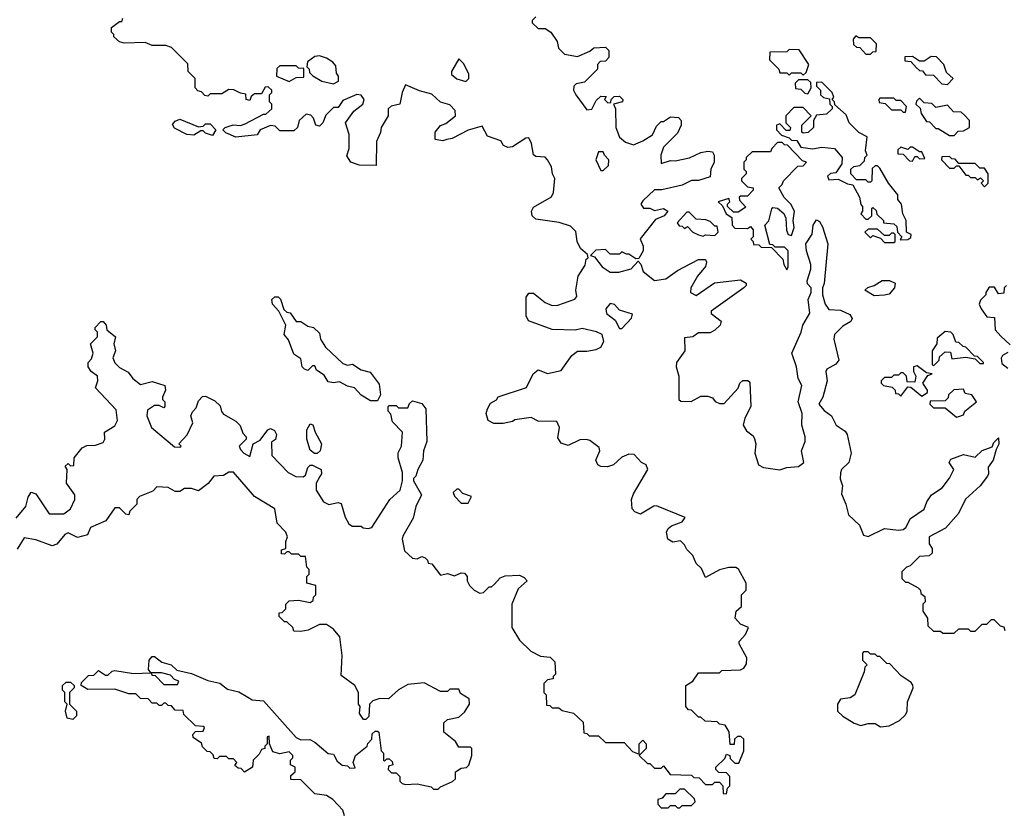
# Model space of a CAD drawing. Extents: x 2737310 to 2869991, y 870230 to 1012730.
# Tile 133 of 256: x 2850316 to 2854550, y 897859 to 901258. Entities that reach past the tile are written whole.
import ezdxf

# ---------------------------------------------------------------- set-up
doc = ezdxf.new("R2010")
doc.units = 0

msp = doc.modelspace()

# ---------------------------------------------------------------- linework, layer by layer
at = {"layer": '0CON02XD'}
for points in [[(2853365, 898902.5), (2853325, 898892.5), (2853265, 898860), (2853248.3, 898898.3), (2853225, 898920), (2853210, 898955), (2853185, 898980), (2853175, 899000), (2853157, 899017), (2853125, 899012.5), (2853103.3, 899025), (2853097.5, 899055), (2853105, 899070), (2853118.3, 899081.7), (2853165, 899100), (2853178.3, 899118.3), (2853055, 899167.5), (2853043, 899167), (2852985, 899132.5), (2852961.7, 899141.7), (2852950, 899155), (2852947.5, 899195), (2852955, 899220), (2853017.5, 899325), (2853010, 899345), (2852990, 899355), (2852958.3, 899388.3), (2852935, 899390), (2852905, 899377.5), (2852870, 899345), (2852843.6, 899336.4), (2852815, 899336.7), (2852802.5, 899345), (2852793.3, 899365), (2852810, 899405), (2852808.3, 899418.3), (2852768.3, 899448.3), (2852753, 899453), (2852725, 899452.5), (2852675, 899427.5), (2852645, 899437.5), (2852630.7, 899460.7), (2852637.5, 899505), (2852625, 899530), (2852545, 899532.5), (2852515, 899547.5), (2852445, 899537.5), (2852435, 899530), (2852395, 899522.5), (2852355, 899522.5), (2852330, 899535), (2852322.5, 899565), (2852327.5, 899585), (2852340.7, 899609.3), (2852366.4, 899623.6), (2852373.3, 899636.7), (2852495, 899677.5), (2852523.3, 899735), (2852545, 899752.5), (2852585, 899736.7), (2852645, 899750), (2852690, 899815), (2852715, 899832.5), (2852755, 899832.5), (2852795, 899840), (2852815, 899850), (2852827.5, 899875), (2852820, 899905), (2852796.4, 899916.4), (2852735, 899930), (2852705, 899923.8), (2852605, 899926.2), (2852503.9, 899963.9), (2852493.3, 899985), (2852493.3, 900065), (2852505, 900082.5), (2852525, 900082.5), (2852575, 900042.5), (2852605, 900030), (2852629.3, 900030.7), (2852703, 900057), (2852711.7, 900068.3), (2852707.5, 900095), (2852717.5, 900155), (2852747, 900203), (2852751.7, 900228.3), (2852760, 900235), (2852758.3, 900248.3), (2852727.5, 900275), (2852713.3, 900305), (2852707, 900347), (2852685, 900370), (2852635.9, 900385.9), (2852535, 900401.2), (2852520, 900415), (2852516.7, 900435), (2852525, 900452.5), (2852603.3, 900496.7), (2852611.2, 900515), (2852617.5, 900575), (2852607.5, 900595), (2852603.3, 900625), (2852586.1, 900656.1), (2852575, 900667.5), (2852535, 900670), (2852525, 900677.5), (2852516.4, 900726.4), (2852505, 900750), (2852491.7, 900748.3), (2852435, 900711.2), (2852415, 900708.8), (2852397, 900717), (2852385, 900737.5), (2852327, 900757), (2852305, 900800), (2852245, 900782.5), (2852175, 900747.5), (2852153, 900743), (2852135, 900737.5), (2852103, 900743), (2852102.5, 900775), (2852125, 900802.5), (2852148.3, 900811.7), (2852190, 900845), (2852188.3, 900868.3), (2852165, 900892.5), (2852125, 900903.3), (2852087.7, 900937.7), (2852035, 900952), (2851975, 900977.5), (2851960, 900945), (2851950, 900895), (2851913, 900887), (2851900, 900875), (2851900, 900845), (2851870, 900795), (2851867, 900773), (2851850, 900735), (2851848.3, 900631.7), (2851775, 900632.5), (2851740, 900645), (2851723, 900673), (2851732.5, 900705), (2851732.5, 900765), (2851717.5, 900815), (2851752.5, 900865), (2851791.2, 900895), (2851796.7, 900915), (2851785, 900933.3), (2851765, 900936.7), (2851705, 900910), (2851685, 900880), (2851665, 900880), (2851631.7, 900848.3), (2851620, 900815), (2851605, 900800), (2851590, 900805), (2851580, 900835), (2851568.3, 900848.3), (2851548.3, 900851.7), (2851517.5, 900825), (2851510, 900795), (2851495, 900780), (2851435, 900780), (2851415, 900800), (2851395, 900802.5), (2851350, 900785), (2851337, 900763), (2851245, 900752.5), (2851201.7, 900771.7), (2851190, 900785), (2851200, 900795), (2851233.6, 900806.4), (2851265, 900802.5), (2851285, 900810), (2851365, 900852.5), (2851375, 900852.5), (2851400, 900875), (2851400, 900895), (2851390, 900905), (2851390, 900935), (2851400, 900945), (2851400, 900955), (2851385, 900970), (2851371.7, 900968.3), (2851355, 900940), (2851325, 900940), (2851311.7, 900928.3), (2851305, 900910), (2851290, 900915), (2851288.3, 900938.3), (2851265, 900942.5), (2851237, 900957), (2851215, 900957.5), (2851185, 900940), (2851135, 900940), (2851125, 900930), (2851111.7, 900931.7), (2851098.3, 900948.3), (2851081.7, 900951.7), (2851070, 900965), (2851070, 901005), (2851040, 901035), (2851038.3, 901068.3), (2850968.3, 901138.3), (2850945, 901147.5), (2850885, 901146.7), (2850855, 901160), (2850765, 901157.5), (2850745, 901162.5), (2850720, 901185), (2850720, 901195), (2850710, 901205), (2850710, 901225), (2850745, 901250), (2850755, 901250), (2850760, 901265)], [(2852535, 901270), (2852520, 901255), (2852520, 901245), (2852545, 901220), (2852575, 901220), (2852600, 901205), (2852627.5, 901165), (2852632.5, 901135), (2852659.3, 901109.3), (2852715, 901100), (2852767, 901123), (2852785, 901137.5), (2852835, 901140), (2852850, 901125), (2852850, 901095), (2852835, 901080)], [(2853975, 901110), (2853985, 901120), (2853998.3, 901121.7), (2854000, 901155), (2853975, 901180), (2853925, 901180), (2853911.7, 901188.3), (2853900, 901175), (2853901.7, 901151.7), (2853915, 901140), (2853928.3, 901138.3), (2853955, 901110), (2853975, 901110)], [(2853685, 901020), (2853698.3, 901031.7), (2853710, 901065), (2853668.3, 901128.3), (2853625, 901130), (2853615, 901120), (2853541.7, 901118.3), (2853540, 901085), (2853580, 901045), (2853585, 901030), (2853615, 901030), (2853625, 901020), (2853635, 901030), (2853675, 901030), (2853685, 901020)], [(2851665, 900982.5), (2851686.7, 900993.3), (2851687.5, 901015), (2851678.3, 901028.3), (2851675, 901060), (2851662.5, 901075), (2851635, 901093.3), (2851605, 901103.3), (2851585, 901100), (2851553.6, 901076.4), (2851550, 901055), (2851560, 901045), (2851561.7, 901031.7), (2851577, 901017), (2851615, 900993.3), (2851665, 900982.5)], [(2852235, 900992.5), (2852247.5, 901005), (2852246.7, 901025), (2852225, 901070), (2852205, 901090), (2852172.5, 901035), (2852173, 901023), (2852195, 901003.3), (2852235, 900992.5)], [(2852835, 901080), (2852811.7, 901078.3), (2852800, 901065), (2852800, 901045), (2852745, 900990), (2852708.3, 900981.7), (2852698.3, 900971.7), (2852697.5, 900955), (2852707.5, 900935), (2852755, 900870), (2852776.4, 900873.6), (2852795, 900910), (2852815, 900930), (2852838.3, 900928.3), (2852830, 900915), (2852845, 900900), (2852858.3, 900901.7), (2852860, 900915), (2852871.7, 900928.3), (2852895, 900930), (2852910, 900915), (2852907.5, 900905), (2852870, 900895), (2852877.5, 900875), (2852880, 900795), (2852895, 900752.5), (2852921.7, 900731.7), (2852955, 900720), (2852995, 900736.7), (2853036.4, 900763.6), (2853055, 900800), (2853075, 900820), (2853085, 900820), (2853115, 900840), (2853148.3, 900838.3), (2853160, 900825), (2853160, 900805), (2853145, 900770), (2853085, 900710), (2853073.3, 900675), (2853075, 900640), (2853115, 900653.3), (2853135, 900651.2), (2853196.1, 900663.9), (2853245, 900687.5), (2853275, 900692.5), (2853295, 900690), (2853302.5, 900675), (2853302.5, 900645), (2853287.5, 900615), (2853285, 900582.5), (2853235, 900566.7), (2853205, 900566.7), (2853165, 900546.7), (2853077, 900527), (2853045, 900526.7), (2852995, 900480), (2852987.5, 900465), (2852998.3, 900448.3), (2853025, 900447.5), (2853045, 900437.5), (2853085, 900446.7), (2853102.5, 900435), (2853087.5, 900415), (2853050.7, 900399.3), (2852983.9, 900316.1), (2852997.5, 900285), (2852997.5, 900265), (2852978.3, 900231.7), (2852965, 900230), (2852935, 900250), (2852925, 900250), (2852905, 900260), (2852895, 900250), (2852855, 900250), (2852835, 900270), (2852793, 900267), (2852770, 900245), (2852788.3, 900238.3), (2852820, 900195), (2852855, 900172.5), (2852893, 900173), (2852945, 900187.5), (2852975, 900220), (2852986.7, 900206.7), (2852997.5, 900175), (2853045, 900136.7), (2853095, 900143.3), (2853145, 900180), (2853235, 900226.7), (2853265, 900227.5), (2853270, 900215), (2853265, 900197.5), (2853230, 900155), (2853202.5, 900105), (2853200, 900085), (2853225, 900072.5), (2853303.9, 900126.1), (2853415, 900140), (2853440, 900125), (2853440, 900115), (2853430, 900105), (2853290, 900005), (2853290, 899995), (2853331.7, 899961.7), (2853327.5, 899945), (2853305, 899923.3), (2853285, 899911.2), (2853235, 899912.5), (2853210, 899895), (2853175, 899890), (2853176.7, 899835), (2853140, 899785), (2853138.8, 899765), (2853150, 899725), (2853150, 899625), (2853158.3, 899618.3), (2853203, 899617), (2853245, 899640), (2853275, 899640), (2853295, 899632.5), (2853307, 899617), (2853325, 899607.5), (2853345, 899607.5), (2853406.2, 899673.8), (2853413.3, 899695), (2853425, 899707.5), (2853447, 899707), (2853455, 899700), (2853460, 899595), (2853433.8, 899545), (2853426.7, 899515), (2853440.7, 899490.7), (2853469.3, 899469.3), (2853476.4, 899456.4), (2853481.2, 899435), (2853477.5, 899395), (2853492.5, 899345), (2853515, 899332.5), (2853585, 899323.3), (2853615, 899333.3), (2853665, 899337.5), (2853687.5, 899355), (2853677.5, 899405), (2853693.3, 899445), (2853693.3, 899465), (2853680, 899515), (2853681.2, 899565), (2853664, 899615), (2853680, 899685), (2853663.8, 899715), (2853656.7, 899765), (2853636.7, 899825), (2853676.2, 899915), (2853683.3, 899945), (2853713, 899997), (2853706.7, 900055), (2853720, 900085), (2853720, 900105), (2853703, 900123), (2853702.5, 900135), (2853717.5, 900185), (2853717.5, 900205), (2853698.8, 900265), (2853696.7, 900295), (2853723.6, 900336.4), (2853727.5, 900375), (2853743, 900397), (2853755, 900390), (2853767.7, 900367.7), (2853791.2, 900295), (2853775.9, 900124.1), (2853767.5, 900105), (2853767.5, 900075), (2853780, 900035), (2853795, 900012.5), (2853845, 900010), (2853885, 899990), (2853896.4, 899973.6), (2853889.3, 899960.7), (2853855, 899940), (2853820, 899905), (2853816.7, 899885), (2853838.8, 899795), (2853825, 899777.5), (2853787.5, 899755), (2853782.5, 899745), (2853788.8, 899705), (2853770, 899635), (2853752.5, 899605), (2853775, 899577.5), (2853807.5, 899555), (2853827.5, 899515), (2853865, 899488.8), (2853873.8, 899475), (2853891.2, 899395), (2853881.2, 899355), (2853850, 899325), (2853845, 899310), (2853844.1, 899284.1), (2853853.6, 899253.6), (2853849.3, 899219.3), (2853868.8, 899175), (2853879.3, 899129.3), (2853927.5, 899085), (2853945, 899042.5), (2853965, 899036.7), (2854035, 899070), (2854095, 899063.3), (2854115, 899066.7), (2854126.7, 899075), (2854146.1, 899113.9), (2854205.8, 899154.2), (2854216.7, 899185), (2854236.7, 899215), (2854282.5, 899245), (2854315, 899287.5), (2854332.5, 899325), (2854313.3, 899355), (2854320.7, 899369.3), (2854375, 899388.8), (2854425, 899377.5), (2854455, 899406.7), (2854498.3, 899421.7), (2854505, 899440), (2854525, 899460), (2854526.4, 899433.6), (2854515, 899410), (2854502.5, 899365), (2854480, 899335), (2854482.5, 899305), (2854477.5, 899295), (2854445.9, 899254.1), (2854382.7, 899197.3), (2854352.5, 899135), (2854297.7, 899072.3), (2854227.5, 899035), (2854227.5, 899005), (2854240, 898985), (2854240, 898965), (2854227, 898953), (2854185, 898950), (2854145, 898910), (2854130, 898905), (2854110, 898885), (2854110, 898855), (2854125, 898840), (2854135, 898840), (2854180, 898815), (2854190, 898805), (2854191.7, 898791.7), (2854208.3, 898778.3), (2854210, 898755), (2854200, 898745), (2854200, 898715), (2854220, 898685), (2854221.7, 898651.7), (2854245, 898630), (2854275, 898630), (2854285, 898620), (2854335, 898620), (2854355, 898640), (2854395, 898640), (2854405, 898630), (2854425, 898630), (2854455, 898660), (2854475, 898660), (2854495, 898680), (2854505, 898680), (2854531.7, 898651.7), (2854548.3, 898648.3), (2854551.7, 898631.7)], [(2854305, 900980), (2854330, 901005), (2854301.7, 901031.7), (2854290, 901065), (2854258.3, 901098.3), (2854235, 901100), (2854205, 901080), (2854185, 901080), (2854155, 901100), (2854121.7, 901098.3), (2854121.7, 901081.7), (2854148.3, 901078.3), (2854171.7, 901051.7), (2854185, 901040), (2854198.3, 901038.3), (2854211.7, 901021.7), (2854245, 901020), (2854281.7, 900981.7), (2854305, 900980)], [(2851475, 900992.5), (2851505, 901010), (2851538.3, 901011.7), (2851538.3, 901048.3), (2851515, 901050), (2851505, 901060), (2851435, 901060), (2851421.7, 901048.3), (2851420, 901015), (2851475, 900992.5)], [(2854101.7, 900311.7), (2854135, 900312.5), (2854148.3, 900321.7), (2854150, 900335), (2854130, 900345), (2854127.5, 900395), (2854113, 900423), (2854107.5, 900465), (2854092.5, 900485), (2854092.5, 900505), (2854052.5, 900555), (2854015, 900620), (2854005, 900630), (2853995, 900630), (2853981.7, 900618.3), (2853980, 900565), (2853975, 900560), (2853965, 900560), (2853955, 900570), (2853915, 900570), (2853890, 900595), (2853890, 900615), (2853903, 900627), (2853928.3, 900631.7), (2853948.3, 900651.7), (2853950, 900665), (2853960, 900675), (2853952.5, 900695), (2853960, 900755), (2853925, 900772.5), (2853883.3, 900815), (2853869.3, 900849.3), (2853821.7, 900891.7), (2853820, 900905), (2853810, 900915), (2853817.5, 900925), (2853810, 900945), (2853765, 900990), (2853741.7, 900988.3), (2853741.7, 900971.7), (2853760, 900955), (2853760, 900935), (2853773, 900923), (2853798.3, 900918.3), (2853800, 900895), (2853810, 900885), (2853810, 900875), (2853785, 900852.5), (2853742.5, 900847.5), (2853730, 900825), (2853730, 900795), (2853707, 900773), (2853685, 900770), (2853680, 900775), (2853680, 900805), (2853720, 900845), (2853685, 900880), (2853645, 900880), (2853610, 900845), (2853610, 900815), (2853630, 900795), (2853628.3, 900781.7), (2853611.7, 900781.7), (2853585, 900810), (2853570, 900805), (2853570, 900785), (2853591.7, 900761.7), (2853625, 900750), (2853635, 900740), (2853658.3, 900738.3), (2853675, 900710), (2853725, 900702.5), (2853765, 900710), (2853820, 900705), (2853852.5, 900665), (2853851.7, 900638.3), (2853825, 900600), (2853803, 900597), (2853790, 900585), (2853795, 900570), (2853835, 900572.5), (2853875, 900552.5), (2853898.3, 900548.3), (2853927.5, 900495), (2853933, 900463), (2853940, 900455), (2853940, 900435), (2853933, 900423), (2853955, 900400), (2853965, 900400), (2853980, 900415), (2853980, 900445), (2853985, 900450), (2853998.3, 900438.3), (2854001.7, 900421.7), (2854030, 900395), (2854030, 900385), (2854075, 900380), (2854088.3, 900368.3), (2854090, 900345), (2854110, 900325), (2854101.7, 900311.7)], [(2853705, 900940), (2853720, 900965), (2853718.3, 900988.3), (2853705, 901000), (2853665, 901000), (2853650, 900985), (2853651.7, 900961.7), (2853675, 900960), (2853691.7, 900941.7), (2853705, 900940)], [(2854125, 900860), (2854130, 900885), (2854105, 900910), (2854085, 900910), (2854075, 900920), (2854015, 900920), (2854010, 900915), (2854011.7, 900901.7), (2854038.3, 900898.3), (2854065, 900870), (2854105, 900870), (2854115, 900860), (2854125, 900860)], [(2854335, 900760), (2854351.7, 900778.3), (2854375, 900780), (2854400, 900795), (2854400, 900825), (2854378.3, 900848.3), (2854365, 900860), (2854331.7, 900861.7), (2854305, 900890), (2854255, 900880), (2854238.3, 900898.3), (2854205, 900900), (2854185, 900920), (2854171.7, 900908.3), (2854170, 900895), (2854188.3, 900878.3), (2854192.5, 900855), (2854215, 900820), (2854228.3, 900818.3), (2854255, 900790), (2854265, 900790), (2854315, 900760), (2854335, 900760)], [(2851145, 900760), (2851115, 900770), (2851105, 900780), (2851095, 900780), (2851065, 900761.2), (2851035, 900763.8), (2850981.7, 900791.7), (2850973, 900807), (2850985, 900822.5), (2851005, 900830), (2851085, 900797.5), (2851105, 900800), (2851115, 900810), (2851135, 900810), (2851160, 900785), (2851145, 900760)], [(2853615, 900182.5), (2853620, 900195), (2853620, 900265), (2853605, 900280), (2853565, 900280), (2853555, 900290), (2853541.7, 900291.7), (2853520, 900375), (2853537, 900393), (2853550, 900445), (2853555, 900450), (2853575, 900447.5), (2853602.5, 900425), (2853610, 900405), (2853613, 900353), (2853620, 900335), (2853635, 900330), (2853646.7, 900365), (2853642.5, 900395), (2853647.5, 900435), (2853632.5, 900465), (2853603.9, 900493.9), (2853580, 900535), (2853595, 900550), (2853600, 900565), (2853661.7, 900628.3), (2853685, 900630), (2853700, 900645), (2853681.7, 900651.7), (2853618.3, 900718.3), (2853605, 900720), (2853595, 900730), (2853575, 900730), (2853550, 900705), (2853545, 900690), (2853465, 900690), (2853440, 900665), (2853440, 900655), (2853430, 900645), (2853430, 900615), (2853440, 900605), (2853440, 900595), (2853420, 900575), (2853420, 900565), (2853445, 900540), (2853470, 900535), (2853470, 900525), (2853445, 900500), (2853415, 900500), (2853410, 900495), (2853411.7, 900481.7), (2853438.3, 900451.7), (2853405, 900430), (2853385, 900430), (2853360, 900455), (2853360, 900465), (2853370, 900475), (2853365, 900490), (2853320, 900475), (2853338.3, 900458.3), (2853353.6, 900423.6), (2853378.3, 900408.3), (2853380, 900375), (2853391.7, 900361.7), (2853445, 900360), (2853458.3, 900368.3), (2853470, 900355), (2853470, 900325), (2853460, 900315), (2853470, 900305), (2853471.7, 900291.7), (2853495, 900290), (2853505, 900280), (2853548.3, 900278.3), (2853598.3, 900228.3), (2853602.5, 900205), (2853615, 900182.5)], [(2854155, 900650), (2854165, 900670), (2854175, 900670), (2854185, 900660), (2854208.3, 900661.7), (2854195, 900690), (2854185, 900690), (2854155, 900710), (2854145, 900710), (2854135, 900700), (2854105, 900710), (2854091.7, 900698.3), (2854091.7, 900681.7), (2854115, 900680), (2854141.7, 900651.7), (2854155, 900650)], [(2852825, 900610), (2852848.3, 900631.7), (2852850, 900655), (2852830, 900675), (2852825, 900690), (2852805, 900690), (2852793.3, 900655), (2852815, 900610), (2852825, 900610)], [(2854465, 900540), (2854480, 900555), (2854480, 900595), (2854465, 900620), (2854445, 900620), (2854425, 900640), (2854355, 900640), (2854338.3, 900658.3), (2854325, 900660), (2854315, 900670), (2854281.7, 900668.3), (2854280, 900655), (2854315, 900620), (2854335, 900620), (2854345, 900630), (2854355, 900630), (2854385, 900590), (2854395, 900590), (2854405, 900580), (2854425, 900580), (2854435, 900570), (2854448.3, 900578.3), (2854460, 900565), (2854450, 900555), (2854465, 900540)], [(2853255, 900327.5), (2853265, 900332.5), (2853305, 900330), (2853320, 900345), (2853315, 900370), (2853305, 900370), (2853285, 900390), (2853267, 900397), (2853225, 900400), (2853195, 900430), (2853185, 900430), (2853142.5, 900385), (2853151.7, 900371.7), (2853165, 900370), (2853175, 900360), (2853188.3, 900368.3), (2853210, 900345), (2853235, 900332.5), (2853255, 900327.5)], [(2854075, 900300), (2854080, 900305), (2854080, 900335), (2854075, 900340), (2854065, 900340), (2854055, 900330), (2854035, 900330), (2854005, 900357.5), (2853965, 900357.5), (2853950, 900345), (2853975, 900320), (2853985, 900330), (2854018.3, 900318.3), (2854035, 900300), (2854075, 900300)], [(2853990.7, 900070.7), (2853950, 900095), (2853963, 900107), (2853990, 900115), (2854025, 900137.5), (2854057, 900137), (2854080, 900125), (2854077.5, 900105), (2854055, 900077.5), (2854035, 900073.3), (2853990.7, 900070.7)], [(2854560, 900115), (2854550, 900105), (2854548.3, 900081.7), (2854525, 900080), (2854508.3, 900108.3), (2854485, 900107.5), (2854470, 900085), (2854470, 900075), (2854448.3, 900051.7), (2854442.5, 900035), (2854450, 900015), (2854475, 899980), (2854508.3, 899978.3), (2854510, 899925), (2854535, 899897.5), (2854575, 899860)], [(2851855, 899620), (2851825, 899620), (2851783.6, 899643.6), (2851756.1, 899676.1), (2851725, 899682.5), (2851691.7, 899701.7), (2851665, 899697.5), (2851641.7, 899701.7), (2851625, 899730), (2851591.7, 899751.7), (2851585, 899770), (2851575, 899770), (2851555, 899750), (2851540, 899755), (2851530, 899765), (2851525, 899800), (2851495, 899820), (2851471.7, 899881.7), (2851452.5, 899905), (2851460, 899945), (2851430, 900005), (2851402.5, 900035), (2851400, 900055), (2851413, 900067), (2851427, 900067), (2851437, 900057), (2851451.7, 900011.7), (2851465, 900000), (2851478.3, 899998.3), (2851505, 899960), (2851525, 899960), (2851555, 899940), (2851580, 899935), (2851605, 899910), (2851610, 899885), (2851630.7, 899850.7), (2851705, 899780), (2851725, 899772.5), (2851747, 899777), (2851785, 899753.3), (2851823, 899743), (2851861.7, 899691.7), (2851867.5, 899645), (2851855, 899620)], [(2852905, 899930), (2852947.5, 899975), (2852951.7, 899991.7), (2852895, 900010), (2852873, 900033), (2852855, 900037.5), (2852836.7, 900015), (2852840, 899995), (2852876.4, 899966.4), (2852895, 899930), (2852905, 899930)], [(2850300, 899115), (2850342.5, 899165), (2850352.5, 899205), (2850365, 899227.5), (2850385, 899220), (2850443, 899133), (2850506.1, 899133.9), (2850534.1, 899155.9), (2850553.3, 899195), (2850552.5, 899215), (2850517.5, 899265), (2850520, 899325), (2850511.7, 899338.3), (2850525, 899350), (2850535, 899340), (2850548.3, 899341.7), (2850550, 899375), (2850585, 899417.5), (2850605, 899427.5), (2850641.7, 899428.3), (2850675, 899440), (2850682.5, 899455), (2850680, 899485), (2850725, 899512.5), (2850736.7, 899535), (2850730.7, 899580.7), (2850642.5, 899675), (2850652.5, 899705), (2850650, 899725), (2850622.5, 899745), (2850610, 899765), (2850610, 899785), (2850625, 899800), (2850632.5, 899825), (2850620, 899865), (2850650, 899895), (2850650, 899915), (2850640, 899925), (2850640, 899935), (2850665, 899960), (2850675, 899960), (2850687.5, 899945), (2850690, 899925), (2850727.5, 899895), (2850720, 899865), (2850727.5, 899835), (2850716.7, 899805), (2850725, 899782.5), (2850745, 899762.5), (2850783, 899743), (2850802.5, 899715), (2850835, 899690), (2850885, 899702.5), (2850940, 899685), (2850942.5, 899665), (2850930, 899635), (2850930, 899625), (2850940, 899615), (2850940, 899595), (2850935, 899590), (2850915, 899600), (2850895, 899600), (2850865, 899580), (2850862.5, 899555), (2850883.3, 899505), (2850981.7, 899421.7), (2851005, 899420), (2851010, 899425), (2851000, 899435), (2851036.1, 899473.9), (2851060, 899525), (2851052.5, 899555), (2851058.3, 899571.7), (2851075, 899590), (2851085, 899620), (2851101.7, 899638.3), (2851115, 899640), (2851155, 899620), (2851178.3, 899598.3), (2851183, 899573), (2851191.7, 899561.7), (2851245, 899532.5), (2851263.6, 899513.6), (2851275, 899480), (2851290, 899465), (2851290, 899455), (2851260, 899425), (2851265, 899410), (2851280, 899395), (2851305, 899380), (2851320, 899435), (2851349.3, 899450.7), (2851382.5, 899495), (2851395, 899500), (2851411.7, 899491.7), (2851420, 899475), (2851416.1, 899453.9), (2851398.3, 899441.7), (2851400, 899385), (2851470.7, 899310.7), (2851503.9, 899293.9), (2851535, 899292.5), (2851545, 899300), (2851555, 899332.5), (2851565, 899342.5), (2851575, 899342.5), (2851612.5, 899325), (2851613.3, 899305), (2851606, 899294), (2851591.2, 899265), (2851591.2, 899235), (2851622.5, 899185), (2851645, 899173.3), (2851685, 899182.5), (2851698.3, 899178.3), (2851715, 899120), (2851730.7, 899090.7), (2851745, 899080), (2851785, 899080), (2851793, 899073), (2851815, 899070), (2851830, 899075), (2851907.5, 899195), (2851952.5, 899235), (2851962.5, 899275), (2851961.7, 899311.7), (2851943.3, 899375), (2851943.6, 899396.4), (2851957.5, 899425), (2851962.5, 899485), (2851919.3, 899529.3), (2851911.7, 899561.7), (2851900, 899575), (2851900, 899595), (2851905, 899600), (2851935, 899600), (2851945, 899590), (2851985, 899590), (2851991.7, 899608.3), (2852005, 899620), (2852045, 899607.5), (2852062.5, 899585), (2852066.7, 899445), (2852052.5, 899405), (2852050, 899365), (2852027.5, 899325), (2852020, 899295), (2852010, 899285), (2852010, 899275), (2852043.3, 899215), (2852020, 899165), (2852007.5, 899115), (2851963, 899037), (2851960, 899025), (2851970, 898975), (2852005, 898942.5), (2852025, 898940), (2852045, 898950), (2852060, 898945), (2852070, 898935), (2852071.7, 898921.7), (2852088.3, 898918.3), (2852125, 898870), (2852155, 898877.5), (2852185, 898867.5), (2852215, 898880), (2852228.3, 898878.3), (2852240, 898865), (2852240, 898845), (2852250, 898825), (2852270, 898805), (2852295, 898792.5), (2852310, 898795), (2852335, 898820), (2852345, 898820), (2852358.3, 898831.7), (2852381.7, 898858.3), (2852403, 898867), (2852465, 898870), (2852485, 898860), (2852497.5, 898845), (2852459.3, 898810.7), (2852432.5, 898745), (2852432.5, 898645), (2852465, 898590), (2852513.6, 898543.6), (2852555, 898522.5), (2852597, 898517), (2852617, 898497), (2852620, 898445), (2852610, 898435), (2852610, 898425), (2852585, 898420), (2852570, 898405), (2852570, 898365), (2852580, 898355), (2852581.7, 898311.7), (2852595, 898310), (2852605, 898300), (2852635, 898300), (2852648.3, 898288.3), (2852697, 898277), (2852738.3, 898238.3), (2852741.7, 898191.7), (2852755, 898190), (2852765, 898180), (2852805, 898180), (2852835, 898150), (2852915, 898150), (2852951.7, 898111.7), (2852980, 898100), (2852980, 898145), (2852995, 898160), (2853010, 898145), (2853010, 898125), (2852980, 898095), (2853015, 898060), (2853025, 898060), (2853045, 898040), (2853075, 898040), (2853085, 898050), (2853113, 898013), (2853205, 898010), (2853215, 898000), (2853238.3, 897998.3), (2853265, 897970), (2853295, 897970), (2853305, 897980), (2853325, 897980), (2853340, 897965), (2853341.7, 897931.7), (2853355, 897930), (2853360, 897955), (2853370, 897965), (2853370, 898005), (2853355, 898020), (2853321.7, 898021.7), (2853310, 898035), (2853310, 898045), (2853348.3, 898081.7), (2853355, 898100), (2853370, 898095), (2853371.7, 898081.7), (2853391.7, 898061.7), (2853408.3, 898061.7), (2853430, 898115), (2853430, 898165), (2853417, 898177), (2853403, 898177), (2853390, 898165), (2853388.3, 898141.7), (2853371.7, 898141.7), (2853367, 898197), (2853350, 898225), (2853325, 898230), (2853315, 898240), (2853263, 898243), (2853245, 898260), (2853235, 898260), (2853205, 898290), (2853191.7, 898291.7), (2853180, 898305), (2853180, 898395), (2853210, 898415), (2853235, 898450), (2853325, 898450), (2853335, 898460), (2853415, 898462.5), (2853429.3, 898470.7), (2853441.7, 898488.3), (2853442.5, 898515), (2853410, 898575), (2853410, 898585), (2853437.5, 898615), (2853450, 898645), (2853415, 898660), (2853393.3, 898685), (2853397.5, 898715), (2853420, 898735), (2853420, 898785), (2853440, 898805), (2853440, 898835), (2853406.4, 898896.4), (2853395, 898902.5), (2853365, 898902.5)], [(2854245, 899770), (2854270, 899795), (2854271.7, 899808.3), (2854295, 899830), (2854318.3, 899828.3), (2854325, 899800), (2854385, 899807.5), (2854425, 899800), (2854445, 899780), (2854460, 899780), (2854460, 899785), (2854435, 899810), (2854421.7, 899811.7), (2854385, 899850), (2854373, 899853), (2854355, 899870), (2854341.7, 899871.7), (2854330, 899905), (2854320, 899915), (2854295, 899917.5), (2854261.7, 899888.3), (2854260, 899865), (2854240, 899835), (2854240, 899775), (2854245, 899770)], [(2854565, 899827.5), (2854542.5, 899815), (2854537, 899803), (2854539.3, 899779.3), (2854565, 899760)], [(2854195, 899640), (2854220, 899655), (2854220, 899665), (2854200, 899695), (2854221.7, 899728.3), (2854240, 899735), (2854215, 899740), (2854175, 899770), (2854160, 899765), (2854160, 899745), (2854170, 899725), (2854165, 899700), (2854131.7, 899701.7), (2854130, 899725), (2854115, 899740), (2854105, 899740), (2854095, 899730), (2854075, 899730), (2854065, 899720), (2854035, 899720), (2854020, 899705), (2854020, 899695), (2854030, 899685), (2854068.3, 899678.3), (2854080, 899665), (2854081.7, 899651.7), (2854095, 899650), (2854105, 899640), (2854135, 899680), (2854148.3, 899678.3), (2854195, 899640)], [(2854345, 899550), (2854355, 899552.5), (2854375, 899560), (2854380, 899575), (2854430, 899615), (2854410, 899645), (2854381.7, 899651.7), (2854375, 899670), (2854333, 899667), (2854310, 899645), (2854308.3, 899631.7), (2854295, 899620), (2854231.7, 899618.3), (2854230, 899605), (2854245, 899590), (2854295, 899590), (2854345, 899550)], [(2851595, 899392.5), (2851583.3, 899393.3), (2851565, 899407.5), (2851551.2, 899455), (2851550, 899495), (2851565, 899520), (2851577, 899517), (2851586.2, 899485), (2851613.3, 899435), (2851607.5, 899405), (2851595, 899392.5)], [(2851297.5, 898345), (2851315, 898333.8), (2851365, 898330), (2851505, 898172.5), (2851525, 898162.5), (2851563, 898163), (2851585, 898152.5), (2851643, 898103), (2851665, 898100), (2851680.7, 898070.7), (2851703, 898053), (2851725, 898050), (2851735, 898040), (2851758.3, 898041.7), (2851750, 898065), (2851760, 898095), (2851810, 898135), (2851813, 898147), (2851830, 898165), (2851831.7, 898188.3), (2851845, 898200), (2851855, 898200), (2851860, 898195), (2851870, 898115), (2851880, 898105), (2851880, 898075), (2851885, 898070), (2851895, 898080), (2851905, 898080), (2851918.3, 898068.3), (2851920, 898055), (2851901.7, 898048.3), (2851900, 898035), (2851915, 898020), (2851935, 898020), (2851950, 898005), (2851950, 897985), (2851960, 897975), (2851975, 897970), (2852025, 897972.5), (2852085, 897960), (2852095, 897950), (2852115, 897950), (2852125, 897960), (2852177, 897983), (2852190, 897995), (2852190, 898025), (2852215, 898040), (2852237, 898043), (2852247, 898053), (2852260, 898095), (2852260, 898125), (2852255, 898130), (2852205, 898130), (2852190, 898155), (2852140, 898195), (2852140, 898235), (2852155, 898250), (2852205, 898260), (2852228.3, 898281.7), (2852250, 898315), (2852248.3, 898338.3), (2852211.7, 898361.7), (2852205, 898380), (2852165, 898380), (2852155, 898370), (2852125, 898370), (2852055, 898407.5), (2851985, 898400), (2851945, 898377.5), (2851901.7, 898338.3), (2851865, 898340), (2851835, 898330), (2851820, 898315), (2851817, 898263), (2851805, 898250), (2851795, 898250), (2851777.5, 898275), (2851780, 898305), (2851772.5, 898315), (2851772.5, 898365), (2851757.5, 898395), (2851698.3, 898438.3), (2851702.5, 898525), (2851692.5, 898605), (2851665, 898637.5), (2851635, 898657.5), (2851605, 898657.5), (2851556.4, 898633.6), (2851525, 898627.5), (2851495, 898630), (2851490, 898645), (2851465, 898670), (2851455, 898670), (2851431.7, 898691.7), (2851431.7, 898708.3), (2851445, 898710), (2851460, 898725), (2851460, 898745), (2851475, 898760), (2851515, 898762.5), (2851565, 898752.5), (2851578.3, 898761.7), (2851580, 898775), (2851590, 898785), (2851590, 898825), (2851550, 898835), (2851550, 898865), (2851560, 898875), (2851560, 898895), (2851550, 898905), (2851545, 898950), (2851525, 898950), (2851515, 898960), (2851485, 898960), (2851475, 898970), (2851465, 898970), (2851455, 898960), (2851441.7, 898961.7), (2851441.7, 898978.3), (2851460, 898985), (2851460, 899015), (2851467.5, 899035), (2851460, 899055), (2851423, 899093), (2851412.5, 899155), (2851325, 899208.8), (2851235, 899312.5), (2851215, 899312.5), (2851191.7, 899298.3), (2851150, 899295), (2851126.4, 899263.6), (2851085, 899232.5), (2851055, 899242.5), (2851025, 899242.5), (2851005, 899230), (2850985, 899230), (2850955, 899246.7), (2850905, 899250), (2850888.3, 899231.7), (2850831.7, 899208.3), (2850820, 899195), (2850820, 899175), (2850790, 899145), (2850785, 899130), (2850771.7, 899131.7), (2850745, 899160), (2850725, 899160), (2850686.2, 899103.8), (2850620, 899075), (2850607, 899043), (2850565, 899032.5), (2850525, 899052.5), (2850510, 899045), (2850476.1, 899003.9), (2850455, 898996.7), (2850385, 899022.5), (2850335, 899030), (2850305, 898982.5)], [(2852245, 899180), (2852258.3, 899208.3), (2852221.7, 899221.7), (2852205, 899240), (2852195, 899240), (2852180, 899225), (2852185, 899210), (2852215, 899180), (2852245, 899180)], [(2854018.3, 898218.3), (2854055, 898222.5), (2854100, 898245), (2854125, 898270), (2854132.5, 898285), (2854133.3, 898325), (2854157.5, 898385), (2854157, 898397), (2854149.3, 898409.3), (2854107, 898437), (2854058.3, 898488.3), (2854045, 898490), (2854015, 898520), (2854005, 898520), (2853995, 898530), (2853975, 898530), (2853965, 898540), (2853945, 898540), (2853940, 898535), (2853940, 898505), (2853960, 898485), (2853950, 898475), (2853947.5, 898455), (2853906.7, 898355), (2853887, 898343), (2853845, 898337.5), (2853832.5, 898315), (2853832.5, 898285), (2853855, 898263.3), (2853905, 898233.3), (2853933.6, 898223.6), (2853965, 898232.5), (2853995, 898232.5), (2854018.3, 898218.3)], [(2851712.5, 897835), (2851705, 897860), (2851662.5, 897905), (2851635, 897923.3), (2851585, 897930), (2851525, 897990), (2851481.7, 897991.7), (2851481.7, 898008.3), (2851500, 898025), (2851500, 898045), (2851480, 898055), (2851480, 898075), (2851490, 898085), (2851490, 898095), (2851475, 898110), (2851435, 898102.5), (2851405, 898110), (2851390, 898145), (2851388.3, 898178.3), (2851380, 898175), (2851380, 898145), (2851370, 898135), (2851370, 898125), (2851355, 898120), (2851345, 898100), (2851320, 898075), (2851317.5, 898045), (2851283, 898023), (2851268.3, 898038.3), (2851255, 898040), (2851241.7, 898051.7), (2851250, 898065), (2851235, 898080), (2851215, 898080), (2851205, 898090), (2851175, 898090), (2851165, 898080), (2851151.7, 898081.7), (2851148.3, 898098.3), (2851135, 898110), (2851121.7, 898111.7), (2851101.7, 898131.7), (2851098.3, 898148.3), (2851061.7, 898171.7), (2851060, 898185), (2851071.7, 898198.3), (2851105, 898200), (2851110, 898215), (2851105, 898220), (2851071.7, 898221.7), (2851021.7, 898271.7), (2851018.3, 898288.3), (2850985, 898290), (2850968.3, 898308.3), (2850955, 898310), (2850945, 898320), (2850935, 898320), (2850925, 898310), (2850915, 898310), (2850905, 898320), (2850885, 898320), (2850868.3, 898338.3), (2850835, 898340), (2850815, 898360), (2850785, 898360), (2850725, 898380), (2850608.3, 898378.3), (2850580, 898395), (2850581.7, 898408.3), (2850611.7, 898438.3), (2850635, 898440), (2850655, 898460), (2850685, 898440), (2850695, 898440), (2850713, 898457), (2850725, 898460), (2850805, 898447.5), (2850880, 898450), (2850870, 898465), (2850872.5, 898505), (2850885, 898520), (2850895, 898520), (2850926.4, 898496.4), (2850967.5, 898485), (2850991.2, 898461.2), (2851055, 898446.7), (2851125, 898416.7), (2851176.4, 898406.4), (2851209.3, 898379.3), (2851258, 898368), (2851297.5, 898345)], [(2850995, 898400), (2851000, 898415), (2850981.7, 898421.7), (2850965, 898440), (2850925, 898450), (2850880, 898450), (2850885, 898440), (2850898.3, 898438.3), (2850935, 898400), (2850995, 898400)], [(2850545, 898250), (2850520, 898255), (2850512.5, 898285), (2850520, 898315), (2850510, 898325), (2850510, 898365), (2850500, 898375), (2850500, 898395), (2850515, 898410), (2850535, 898410), (2850550, 898395), (2850550, 898385), (2850530, 898365), (2850530, 898315), (2850560, 898285), (2850560, 898265), (2850545, 898250)], [(2853155, 897870), (2853165, 897880), (2853205, 897880), (2853220, 897895), (2853218.3, 897908.3), (2853175, 897950), (2853155, 897950), (2853135, 897930), (2853095, 897930), (2853078.3, 897911.7), (2853060, 897905), (2853060, 897885), (2853075, 897870), (2853105, 897870), (2853115, 897880), (2853135, 897880), (2853145, 897870), (2853155, 897870)]]:
    msp.add_lwpolyline(points, dxfattribs=at)

doc.saveas('drawing.dxf')
